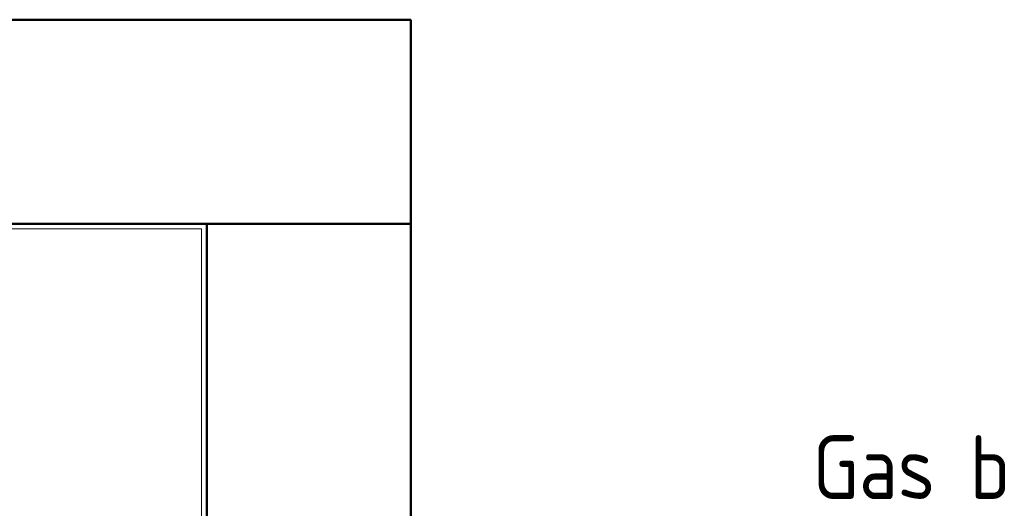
# Model space of a CAD drawing. Header units: millimetres. Extents: x 24644 to 52152, y 2709 to 38988.
# Tile 91 of 93: x 39936 to 41867, y 38030 to 38988. Entities that reach past the tile are written whole.
import ezdxf

# ---------------------------------------------------------------- set-up
doc = ezdxf.new("R2010")
doc.units = ezdxf.units.MM
for name, color, linetype, lineweight in [('A-WALL-____-MCUT', 113, 'Continuous', 50), ('A-WALL-____-OTLN', 113, 'Continuous', 20), ('I-FURN-____-MCUT', 30, 'Continuous', 9), ('I-FURN-____-OTLN', 30, 'Continuous', 20), ('L-SITE-____-MCUT', 91, 'Continuous', 50), ('L-SITE-____-OTLN', 91, 'Continuous', 20), ('M-EQPM-___-IDEN', 50, 'Continuous', 20)]:
    doc.layers.add(name, color=color, linetype=linetype, lineweight=lineweight)
doc.styles.add('GOST Common', font='GOST_Common.ttf', dxfattribs={"width": 0.9, "height": 125})

# ---------------------------------------------------------------- blocks, each defined once
blk = doc.blocks.new('Family - Site-608699-В_Этаж 01_Вентиляция')
at = {"layer": 'L-SITE-____-MCUT', "color": 253}
for p, q in [((27023.2, 38987.6), (40703.2, 38987.6)), ((40703.2, 38987.6), (40703.2, 36673.4))]:
    blk.add_line(p, q, dxfattribs=at)
blk = doc.blocks.new('Прямая форма - V line-608908-В_Этаж 01_Вентиляция')
at = {"layer": 'A-WALL-____-MCUT', "color": 253}
for p, q in [((6840, 0), (0, 0)), ((0, 0), (0, -400)), ((0, -400), (6840, -400))]:
    blk.add_line(p, q, dxfattribs=at)
blk = doc.blocks.new('Прямая форма - SW - 003-608909-В_Этаж 01_Вентиляция')
blk.add_blockref('Прямая форма - V line-608908-В_Этаж 01_Вентиляция', (0, 0))
blk = doc.blocks.new('Прямая форма - V line-609324-В_Этаж 01_Вентиляция')
at = {"layer": 'A-WALL-____-MCUT', "color": 253}
for p, q in [((3619.9, 0), (0, 0)), ((0, 0), (0, -400)), ((0, -400), (3619.9, -400))]:
    blk.add_line(p, q, dxfattribs=at)
blk = doc.blocks.new('Прямая форма - SW - 003-609325-В_Этаж 01_Вентиляция')
blk.add_blockref('Прямая форма - V line-609324-В_Этаж 01_Вентиляция', (0, 0))
blk = doc.blocks.new('Прямая форма - V line-609776-В_Этаж 01_Вентиляция')
at = {"layer": 'I-FURN-____-MCUT', "color": 53}
for p, q in [((0, 0), (-4140, 0)), ((0, -3600), (0, 0)), ((-4140, -10), (-10, -10)), ((-10, -10), (-10, -3600))]:
    blk.add_line(p, q, dxfattribs=at)
blk = doc.blocks.new('Прямая форма - FU - 052-609777-В_Этаж 01_Вентиляция')
blk.add_blockref('Прямая форма - V line-609776-В_Этаж 01_Вентиляция', (0, 0))
blk = doc.blocks.new('V line_ifc_RVT-1-В_Этаж 01_Вентиляция')
at = {"layer": 'A-WALL-____-OTLN', "color": 9, "lineweight": 20}
for name, rotation in [('Прямая форма - SW - 003-608909-В_Этаж 01_Вентиляция', 180), ('Прямая форма - SW - 003-609325-В_Этаж 01_Вентиляция', 270)]:
    blk.add_blockref(name, (40703.2, 38587.6), dxfattribs=dict(at, rotation=rotation))
at = {"layer": 'I-FURN-____-OTLN', "color": 9, "lineweight": 20}
blk.add_blockref('Прямая форма - FU - 052-609777-В_Этаж 01_Вентиляция', (40303.2, 38587.6), dxfattribs=at)
at = {"layer": 'L-SITE-____-OTLN', "color": 9, "lineweight": 20}
blk.add_blockref('Family - Site-608699-В_Этаж 01_Вентиляция', (0, 0), dxfattribs=at)

msp = doc.modelspace()

# ---------------------------------------------------------------- block references
at = {"lineweight": 9}
msp.add_blockref('V line_ifc_RVT-1-В_Этаж 01_Вентиляция', (0, 0), dxfattribs=at)

# ---------------------------------------------------------------- texts
at = {"layer": 'M-EQPM-___-IDEN', "lineweight": 9, "insert": (41491.4686, 38172.8962), "char_height": 125, "width": 818.923781, "attachment_point": 1, "style": 'GOST Common'}
msp.add_mtext('Gas boiler', dxfattribs=at)

doc.saveas('drawing.dxf')
